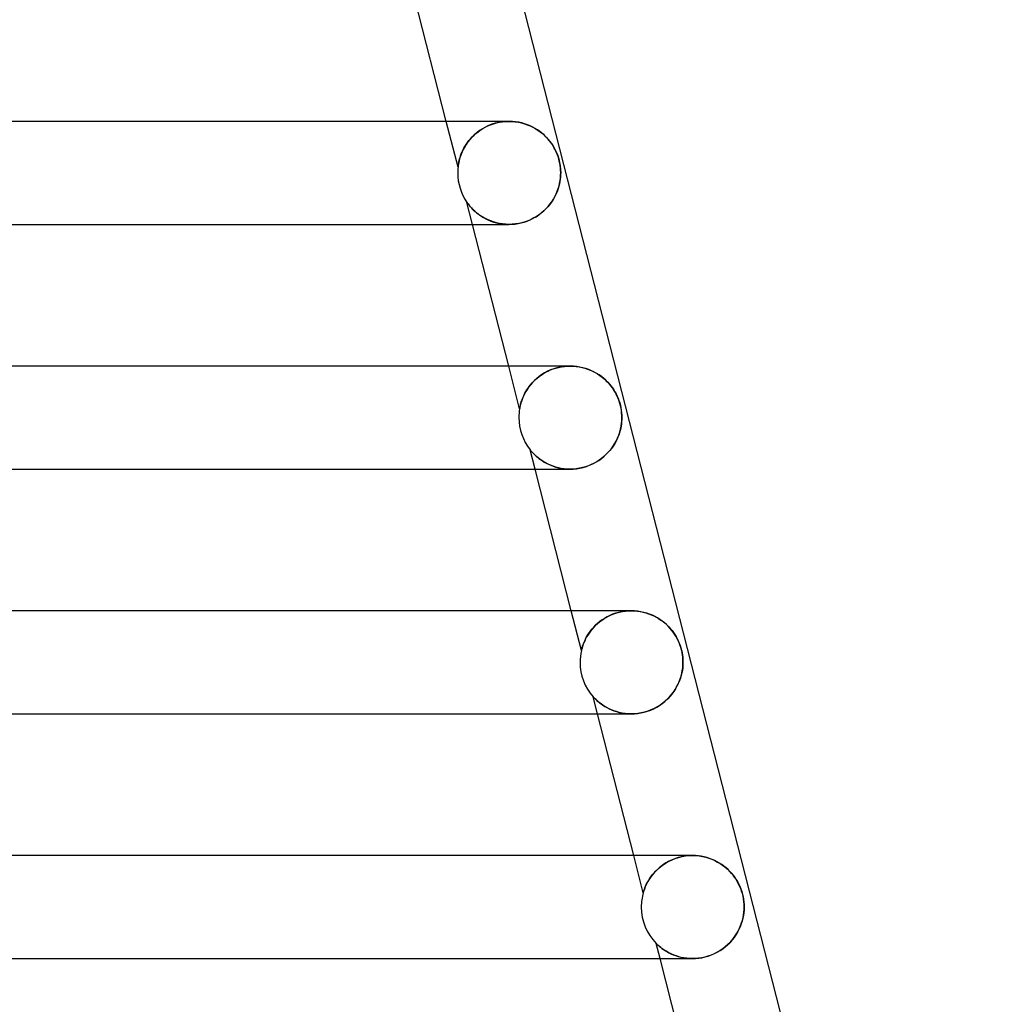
# Model space of a CAD drawing. Header units: millimetres. Extents: x -258 to 258, y -2 to 190.
# Tile 42 of 45: x 176 to 214, y 36 to 74. Entities that reach past the tile are written whole.
import ezdxf

# ---------------------------------------------------------------- set-up
doc = ezdxf.new("R2010")
doc.units = ezdxf.units.MM
doc.layers.add('HIDDEN', color=7, linetype='Continuous')
doc.layers.add('THICK', color=7, linetype='Continuous')

msp = doc.modelspace()

# ---------------------------------------------------------------- linework, layer by layer
at = {"layer": 'HIDDEN'}
for p, q in [((193.387, 68.718), (192.932, 70.5)), ((194.574, 70.337), (194.45, 70.278)), ((194.545, 70.324), (194.652, 70.369)), ((194.702, 70.387), (194.574, 70.337)), ((194.652, 70.369), (194.764, 70.408)), ((194.834, 70.428), (194.702, 70.387)), ((194.764, 70.408), (194.88, 70.44)), ((194.968, 70.46), (194.834, 70.428)), ((194.88, 70.44), (194.998, 70.466)), ((195.103, 70.483), (194.968, 70.46)), ((194.998, 70.466), (195.12, 70.485)), ((195.238, 70.496), (195.103, 70.483)), ((195.12, 70.485), (195.243, 70.496)), ((195.37, 70.5), (195.238, 70.496)), ((195.243, 70.496), (195.366, 70.5)), ((195.365, 70.5), (195.365, 70.5)), ((195.497, 70.496), (195.37, 70.5)), ((195.621, 70.484), (195.497, 70.496)), ((195.742, 70.464), (195.621, 70.484)), ((195.859, 70.438), (195.742, 70.464)), ((195.972, 70.406), (195.859, 70.438)), ((196.082, 70.368), (195.972, 70.406)), ((196.187, 70.325), (196.082, 70.368)), ((194.019, 69.977), (193.929, 69.889)), ((193.937, 69.897), (194.008, 69.967)), ((194.008, 69.967), (194.084, 70.034)), ((194.116, 70.06), (194.019, 69.977)), ((194.084, 70.034), (194.166, 70.099)), ((194.22, 70.139), (194.116, 70.06)), ((194.166, 70.099), (194.252, 70.161)), ((194.332, 70.212), (194.22, 70.139)), ((194.252, 70.161), (194.345, 70.22)), ((194.45, 70.278), (194.332, 70.212)), ((194.345, 70.22), (194.442, 70.274)), ((194.442, 70.274), (194.545, 70.324)), ((196.288, 70.276), (196.187, 70.325)), ((196.384, 70.223), (196.288, 70.276)), ((196.476, 70.166), (196.384, 70.223)), ((196.564, 70.105), (196.476, 70.166)), ((196.647, 70.04), (196.564, 70.105)), ((196.726, 69.971), (196.647, 70.04)), ((196.799, 69.901), (196.726, 69.971)), ((193.705, 69.607), (193.645, 69.51)), ((193.656, 69.528), (193.702, 69.603)), ((193.702, 69.603), (193.754, 69.678)), ((193.772, 69.703), (193.705, 69.607)), ((193.754, 69.678), (193.81, 69.752)), ((193.847, 69.798), (193.772, 69.703)), ((193.81, 69.752), (193.871, 69.825)), ((193.929, 69.889), (193.847, 69.798)), ((193.871, 69.825), (193.937, 69.897)), ((196.866, 69.829), (196.799, 69.901)), ((196.928, 69.756), (196.866, 69.829)), ((196.985, 69.683), (196.928, 69.756)), ((197.037, 69.61), (196.985, 69.683)), ((197.083, 69.537), (197.037, 69.61)), ((193.507, 69.219), (193.475, 69.129)), ((193.488, 69.167), (193.513, 69.235)), ((193.545, 69.314), (193.507, 69.219)), ((193.513, 69.235), (193.542, 69.306)), ((193.542, 69.306), (193.575, 69.379)), ((193.591, 69.411), (193.545, 69.314)), ((193.575, 69.379), (193.613, 69.454)), ((193.645, 69.51), (193.591, 69.411)), ((193.613, 69.454), (193.656, 69.528)), ((197.126, 69.463), (197.083, 69.537)), ((197.166, 69.386), (197.126, 69.463)), ((197.204, 69.305), (197.166, 69.386)), ((197.239, 69.222), (197.204, 69.305)), ((197.27, 69.136), (197.239, 69.222)), ((193.395, 68.783), (193.399, 68.812)), ((193.403, 68.839), (193.396, 68.791)), ((193.399, 68.812), (193.405, 68.846)), ((193.414, 68.898), (193.403, 68.839)), ((193.405, 68.846), (193.412, 68.887)), ((193.412, 68.887), (193.422, 68.934)), ((193.429, 68.967), (193.414, 68.898)), ((193.422, 68.934), (193.434, 68.986)), ((193.449, 69.044), (193.429, 68.967)), ((193.434, 68.986), (193.449, 69.042)), ((193.475, 69.129), (193.449, 69.044)), ((193.449, 69.042), (193.466, 69.103)), ((193.466, 69.103), (193.488, 69.167)), ((197.297, 69.048), (197.27, 69.136)), ((197.32, 68.96), (197.297, 69.048)), ((197.339, 68.872), (197.32, 68.96)), ((197.353, 68.786), (197.339, 68.872)), ((193.389, 68.734), (193.387, 68.722)), ((193.387, 68.721), (193.388, 68.728)), ((193.387, 68.722), (193.387, 68.718)), ((193.387, 68.718), (193.387, 68.721)), ((193.388, 68.728), (193.39, 68.741)), ((193.391, 68.757), (193.389, 68.734)), ((193.39, 68.741), (193.392, 68.759)), ((193.396, 68.791), (193.391, 68.757)), ((193.392, 68.759), (193.395, 68.783)), ((197.364, 68.697), (197.353, 68.786)), ((197.371, 68.602), (197.364, 68.697)), ((197.373, 68.5), (197.371, 68.602)), ((197.371, 68.406), (197.373, 68.5)), ((197.308, 68.002), (197.333, 68.106)), ((197.333, 68.106), (197.351, 68.208)), ((197.351, 68.208), (197.363, 68.308)), ((197.363, 68.308), (197.371, 68.406)), ((197.146, 67.581), (197.196, 67.684)), ((197.196, 67.684), (197.24, 67.789)), ((197.24, 67.789), (197.278, 67.896)), ((197.278, 67.896), (197.308, 68.002)), ((193.737, 67.353), (193.735, 67.356)), ((193.953, 66.5), (193.735, 67.356)), ((193.735, 67.356), (193.74, 67.348)), ((193.743, 67.344), (193.737, 67.353)), ((193.74, 67.348), (193.755, 67.327)), ((193.755, 67.327), (193.743, 67.344)), ((193.772, 67.303), (193.755, 67.327)), ((193.755, 67.327), (193.778, 67.296)), ((193.798, 67.269), (193.772, 67.303)), ((193.778, 67.296), (193.807, 67.258)), ((196.883, 67.195), (196.958, 67.287)), ((196.958, 67.287), (197.027, 67.382)), ((197.027, 67.382), (197.09, 67.48)), ((197.09, 67.48), (197.146, 67.581)), ((193.831, 67.228), (193.798, 67.269)), ((193.807, 67.258), (193.838, 67.22)), ((193.872, 67.18), (193.831, 67.228)), ((193.838, 67.22), (193.87, 67.182)), ((193.87, 67.182), (193.906, 67.141)), ((193.92, 67.127), (193.872, 67.18)), ((193.906, 67.141), (193.948, 67.097)), ((193.975, 67.07), (193.92, 67.127)), ((193.948, 67.097), (193.994, 67.051)), ((194.038, 67.011), (193.975, 67.07)), ((193.994, 67.051), (194.046, 67.003)), ((194.108, 66.951), (194.038, 67.011)), ((194.046, 67.003), (194.103, 66.955)), ((194.103, 66.955), (194.165, 66.905)), ((194.185, 66.89), (194.108, 66.951)), ((194.165, 66.905), (194.233, 66.856)), ((194.269, 66.832), (194.185, 66.89)), ((196.522, 66.868), (196.621, 66.943)), ((196.621, 66.943), (196.714, 67.022)), ((196.714, 67.022), (196.801, 67.106)), ((196.801, 67.106), (196.883, 67.195)), ((194.233, 66.856), (194.305, 66.808)), ((194.358, 66.776), (194.269, 66.832)), ((194.305, 66.808), (194.382, 66.762)), ((194.452, 66.723), (194.358, 66.776)), ((194.382, 66.762), (194.462, 66.718)), ((194.552, 66.675), (194.452, 66.723)), ((194.462, 66.718), (194.547, 66.677)), ((194.547, 66.677), (194.636, 66.639)), ((194.656, 66.632), (194.552, 66.675)), ((194.636, 66.639), (194.729, 66.605)), ((194.764, 66.593), (194.656, 66.632)), ((194.729, 66.605), (194.826, 66.575)), ((194.877, 66.561), (194.764, 66.593)), ((194.826, 66.575), (194.927, 66.549)), ((194.994, 66.535), (194.877, 66.561)), ((194.927, 66.549), (195.031, 66.528)), ((195.114, 66.516), (194.994, 66.535)), ((195.031, 66.528), (195.139, 66.513)), ((195.237, 66.504), (195.114, 66.516)), ((195.139, 66.513), (195.25, 66.503)), ((195.48, 66.503), (195.598, 66.514)), ((195.598, 66.514), (195.718, 66.531)), ((195.718, 66.531), (195.838, 66.557)), ((195.838, 66.557), (195.958, 66.59)), ((195.958, 66.59), (196.077, 66.631)), ((196.077, 66.631), (196.194, 66.68)), ((196.194, 66.68), (196.307, 66.736)), ((196.307, 66.736), (196.417, 66.799)), ((196.417, 66.799), (196.522, 66.868)), ((195.364, 66.5), (195.237, 66.504)), ((195.25, 66.503), (195.364, 66.5)), ((195.364, 66.5), (195.48, 66.503)), ((195.78, 59.346), (195.358, 61)), ((196.862, 60.797), (196.749, 60.736)), ((196.788, 60.758), (196.881, 60.806)), ((196.98, 60.85), (196.862, 60.797)), ((196.881, 60.806), (196.978, 60.849)), ((196.978, 60.849), (197.08, 60.888)), ((197.102, 60.895), (196.98, 60.85)), ((197.08, 60.888), (197.185, 60.921)), ((197.228, 60.933), (197.102, 60.895)), ((197.185, 60.921), (197.293, 60.949)), ((197.356, 60.963), (197.228, 60.933)), ((197.293, 60.949), (197.403, 60.971)), ((197.485, 60.984), (197.356, 60.963)), ((197.403, 60.971), (197.515, 60.987)), ((197.614, 60.996), (197.485, 60.984)), ((197.515, 60.987), (197.629, 60.997)), ((197.742, 61), (197.614, 60.996)), ((197.629, 60.997), (197.743, 61)), ((197.871, 60.996), (197.742, 61)), ((197.997, 60.984), (197.871, 60.996)), ((198.12, 60.964), (197.997, 60.984)), ((198.239, 60.937), (198.12, 60.964)), ((198.355, 60.904), (198.239, 60.937)), ((198.466, 60.864), (198.355, 60.904)), ((198.573, 60.819), (198.466, 60.864)), ((198.676, 60.769), (198.573, 60.819)), ((196.263, 60.344), (196.324, 60.409)), ((196.36, 60.444), (196.279, 60.362)), ((196.324, 60.409), (196.39, 60.473)), ((196.447, 60.524), (196.36, 60.444)), ((196.39, 60.473), (196.461, 60.535)), ((196.541, 60.599), (196.447, 60.524)), ((196.461, 60.535), (196.536, 60.595)), ((196.536, 60.595), (196.615, 60.653)), ((196.642, 60.67), (196.541, 60.599)), ((196.615, 60.653), (196.7, 60.707)), ((196.749, 60.736), (196.642, 60.67)), ((196.7, 60.707), (196.788, 60.758)), ((198.775, 60.714), (198.676, 60.769)), ((198.869, 60.654), (198.775, 60.714)), ((198.959, 60.59), (198.869, 60.654)), ((199.043, 60.521), (198.959, 60.59)), ((199.123, 60.45), (199.043, 60.521)), ((199.197, 60.377), (199.123, 60.45)), ((196.026, 60.019), (195.979, 59.935)), ((195.985, 59.946), (196.02, 60.01)), ((196.02, 60.01), (196.06, 60.076)), ((196.079, 60.105), (196.026, 60.019)), ((196.06, 60.076), (196.104, 60.143)), ((196.138, 60.191), (196.079, 60.105)), ((196.104, 60.143), (196.153, 60.21)), ((196.205, 60.277), (196.138, 60.191)), ((196.153, 60.21), (196.206, 60.277)), ((196.279, 60.362), (196.205, 60.277)), ((196.206, 60.277), (196.263, 60.344)), ((199.265, 60.302), (199.197, 60.377)), ((199.327, 60.226), (199.265, 60.302)), ((199.384, 60.149), (199.327, 60.226)), ((199.436, 60.071), (199.384, 60.149)), ((199.484, 59.992), (199.436, 60.071)), ((195.85, 59.627), (195.83, 59.562)), ((195.843, 59.606), (195.859, 59.655)), ((195.874, 59.699), (195.85, 59.627)), ((195.859, 59.655), (195.878, 59.708)), ((195.904, 59.774), (195.874, 59.699)), ((195.878, 59.708), (195.899, 59.764)), ((195.899, 59.764), (195.924, 59.822)), ((195.939, 59.853), (195.904, 59.774)), ((195.924, 59.822), (195.953, 59.883)), ((195.979, 59.935), (195.939, 59.853)), ((195.953, 59.883), (195.985, 59.946)), ((199.529, 59.909), (199.484, 59.992)), ((199.571, 59.824), (199.529, 59.909)), ((199.608, 59.735), (199.571, 59.824)), ((199.642, 59.643), (199.608, 59.735)), ((199.671, 59.549), (199.642, 59.643)), ((195.78, 59.346), (195.781, 59.35)), ((195.781, 59.35), (195.78, 59.346)), ((195.781, 59.35), (195.783, 59.362)), ((195.783, 59.361), (195.781, 59.35)), ((195.783, 59.362), (195.786, 59.381)), ((195.786, 59.381), (195.783, 59.361)), ((195.792, 59.411), (195.786, 59.381)), ((195.786, 59.381), (195.792, 59.407)), ((195.801, 59.453), (195.792, 59.411)), ((195.792, 59.407), (195.798, 59.438)), ((195.798, 59.438), (195.807, 59.475)), ((195.814, 59.504), (195.801, 59.453)), ((195.807, 59.475), (195.817, 59.516)), ((195.83, 59.562), (195.814, 59.504)), ((195.817, 59.516), (195.829, 59.56)), ((195.829, 59.56), (195.843, 59.606)), ((199.696, 59.454), (199.671, 59.549)), ((199.716, 59.36), (199.696, 59.454)), ((199.73, 59.267), (199.716, 59.36)), ((199.74, 59.176), (199.73, 59.267)), ((199.735, 58.781), (199.745, 58.891)), ((199.746, 59.087), (199.74, 59.176)), ((199.745, 58.891), (199.748, 59)), ((199.748, 59), (199.746, 59.087)), ((199.665, 58.437), (199.696, 58.553)), ((199.696, 58.553), (199.719, 58.668)), ((199.719, 58.668), (199.735, 58.781)), ((199.528, 58.096), (199.581, 58.207)), ((199.581, 58.207), (199.627, 58.321)), ((199.627, 58.321), (199.665, 58.437)), ((196.189, 57.749), (196.187, 57.752)), ((196.379, 57), (196.187, 57.752)), ((196.187, 57.752), (196.191, 57.747)), ((196.196, 57.74), (196.189, 57.749)), ((196.191, 57.747), (196.201, 57.735)), ((196.209, 57.725), (196.196, 57.74)), ((196.201, 57.735), (196.217, 57.715)), ((196.228, 57.702), (196.209, 57.725)), ((196.217, 57.715), (196.24, 57.689)), ((199.246, 57.682), (199.327, 57.78)), ((199.327, 57.78), (199.401, 57.882)), ((199.401, 57.882), (199.468, 57.987)), ((199.468, 57.987), (199.528, 58.096)), ((196.254, 57.672), (196.228, 57.702)), ((196.24, 57.689), (196.267, 57.657)), ((196.289, 57.634), (196.254, 57.672)), ((196.267, 57.657), (196.3, 57.622)), ((196.33, 57.591), (196.289, 57.634)), ((196.3, 57.622), (196.337, 57.584)), ((196.378, 57.544), (196.33, 57.591)), ((196.337, 57.584), (196.377, 57.544)), ((196.377, 57.544), (196.423, 57.502)), ((196.433, 57.494), (196.378, 57.544)), ((196.423, 57.502), (196.474, 57.458)), ((196.494, 57.442), (196.433, 57.494)), ((196.474, 57.458), (196.531, 57.413)), ((196.562, 57.389), (196.494, 57.442)), ((196.531, 57.413), (196.593, 57.367)), ((196.636, 57.337), (196.562, 57.389)), ((196.593, 57.367), (196.661, 57.321)), ((196.715, 57.287), (196.636, 57.337)), ((198.739, 57.267), (198.852, 57.338)), ((198.852, 57.338), (198.96, 57.415)), ((198.96, 57.415), (199.063, 57.499)), ((199.063, 57.499), (199.158, 57.588)), ((199.158, 57.588), (199.246, 57.682)), ((196.661, 57.321), (196.734, 57.275)), ((196.799, 57.238), (196.715, 57.287)), ((196.734, 57.275), (196.813, 57.231)), ((196.888, 57.193), (196.799, 57.238)), ((196.813, 57.231), (196.898, 57.188)), ((196.981, 57.151), (196.888, 57.193)), ((196.898, 57.188), (196.988, 57.149)), ((197.079, 57.114), (196.981, 57.151)), ((196.988, 57.149), (197.083, 57.112)), ((197.181, 57.081), (197.079, 57.114)), ((197.083, 57.112), (197.182, 57.08)), ((197.286, 57.053), (197.181, 57.081)), ((197.182, 57.08), (197.286, 57.053)), ((197.395, 57.03), (197.286, 57.053)), ((197.286, 57.053), (197.393, 57.031)), ((197.393, 57.031), (197.505, 57.014)), ((197.507, 57.014), (197.395, 57.03)), ((197.505, 57.014), (197.62, 57.004)), ((197.623, 57.004), (197.507, 57.014)), ((197.62, 57.004), (197.739, 57)), ((197.741, 57), (197.623, 57.004)), ((197.739, 57), (197.862, 57.004)), ((197.862, 57.004), (197.988, 57.015)), ((197.988, 57.015), (198.116, 57.036)), ((198.116, 57.036), (198.243, 57.064)), ((198.243, 57.064), (198.371, 57.102)), ((198.371, 57.102), (198.497, 57.149)), ((198.497, 57.149), (198.62, 57.204)), ((198.62, 57.204), (198.739, 57.267)), ((198.178, 49.957), (197.784, 51.5)), ((199.045, 51.189), (199.137, 51.244)), ((199.174, 51.264), (199.074, 51.207)), ((199.137, 51.244), (199.234, 51.295)), ((199.28, 51.317), (199.174, 51.264)), ((199.234, 51.295), (199.335, 51.341)), ((199.391, 51.364), (199.28, 51.317)), ((199.335, 51.341), (199.439, 51.382)), ((199.505, 51.405), (199.391, 51.364)), ((199.439, 51.382), (199.548, 51.418)), ((199.624, 51.439), (199.505, 51.405)), ((199.548, 51.418), (199.659, 51.447)), ((199.746, 51.466), (199.624, 51.439)), ((199.659, 51.447), (199.773, 51.471)), ((199.869, 51.485), (199.746, 51.466)), ((199.773, 51.471), (199.888, 51.487)), ((199.993, 51.496), (199.869, 51.485)), ((199.888, 51.487), (200.004, 51.497)), ((200.117, 51.5), (199.993, 51.496)), ((200.004, 51.497), (200.119, 51.5)), ((200.241, 51.496), (200.117, 51.5)), ((200.364, 51.484), (200.241, 51.496)), ((200.485, 51.466), (200.364, 51.484)), ((200.602, 51.44), (200.485, 51.466)), ((200.716, 51.408), (200.602, 51.44)), ((200.827, 51.37), (200.716, 51.408)), ((200.934, 51.326), (200.827, 51.37)), ((201.037, 51.276), (200.934, 51.326)), ((201.135, 51.223), (201.037, 51.276)), ((201.227, 51.165), (201.135, 51.223)), ((198.657, 50.865), (198.591, 50.79)), ((198.599, 50.799), (198.661, 50.869)), ((198.729, 50.939), (198.657, 50.865)), ((198.661, 50.869), (198.728, 50.937)), ((198.728, 50.937), (198.8, 51.004)), ((198.807, 51.01), (198.729, 50.939)), ((198.8, 51.004), (198.876, 51.068)), ((198.89, 51.079), (198.807, 51.01)), ((198.876, 51.068), (198.958, 51.13)), ((198.979, 51.145), (198.89, 51.079)), ((198.958, 51.13), (199.045, 51.189)), ((199.074, 51.207), (198.979, 51.145)), ((201.315, 51.103), (201.227, 51.165)), ((201.398, 51.038), (201.315, 51.103)), ((201.476, 50.971), (201.398, 51.038)), ((201.549, 50.9), (201.476, 50.971)), ((201.617, 50.828), (201.549, 50.9)), ((198.334, 50.394), (198.367, 50.458)), ((198.381, 50.484), (198.341, 50.409)), ((198.367, 50.458), (198.404, 50.524)), ((198.425, 50.56), (198.381, 50.484)), ((198.404, 50.524), (198.445, 50.591)), ((198.475, 50.636), (198.425, 50.56)), ((198.445, 50.591), (198.492, 50.66)), ((198.53, 50.713), (198.475, 50.636)), ((198.492, 50.66), (198.543, 50.729)), ((198.591, 50.79), (198.53, 50.713)), ((198.543, 50.729), (198.599, 50.799)), ((201.68, 50.753), (201.617, 50.828)), ((201.739, 50.677), (201.68, 50.753)), ((201.793, 50.598), (201.739, 50.677)), ((201.844, 50.518), (201.793, 50.598)), ((201.889, 50.437), (201.844, 50.518)), ((198.199, 50.041), (198.21, 50.079)), ((198.215, 50.095), (198.202, 50.051)), ((198.21, 50.079), (198.223, 50.122)), ((198.232, 50.147), (198.215, 50.095)), ((198.223, 50.122), (198.239, 50.17)), ((198.252, 50.206), (198.232, 50.147)), ((198.239, 50.17), (198.258, 50.221)), ((198.277, 50.269), (198.252, 50.206)), ((198.258, 50.221), (198.28, 50.276)), ((198.307, 50.337), (198.277, 50.269)), ((198.28, 50.276), (198.305, 50.333)), ((198.305, 50.333), (198.334, 50.394)), ((198.341, 50.409), (198.307, 50.337)), ((201.932, 50.352), (201.889, 50.437)), ((201.971, 50.264), (201.932, 50.352)), ((202.006, 50.173), (201.971, 50.264)), ((202.037, 50.078), (202.006, 50.173)), ((202.064, 49.982), (202.037, 50.078)), ((198.178, 49.957), (198.179, 49.96)), ((198.179, 49.96), (198.178, 49.957)), ((198.181, 49.97), (198.179, 49.96)), ((198.179, 49.96), (198.181, 49.969)), ((198.185, 49.988), (198.181, 49.97)), ((198.181, 49.969), (198.185, 49.986)), ((198.192, 50.014), (198.185, 49.988)), ((198.185, 49.986), (198.191, 50.01)), ((198.191, 50.01), (198.199, 50.041)), ((198.202, 50.051), (198.192, 50.014)), ((202.086, 49.884), (202.064, 49.982)), ((202.102, 49.786), (202.086, 49.884)), ((202.114, 49.689), (202.102, 49.786)), ((202.12, 49.594), (202.114, 49.689)), ((202.111, 49.291), (202.119, 49.396)), ((202.119, 49.396), (202.122, 49.5)), ((202.122, 49.5), (202.12, 49.594)), ((202.015, 48.861), (202.049, 48.969)), ((202.049, 48.969), (202.076, 49.077)), ((202.076, 49.077), (202.096, 49.184)), ((202.096, 49.184), (202.111, 49.291)), ((201.816, 48.442), (201.875, 48.544)), ((201.875, 48.544), (201.929, 48.647)), ((201.929, 48.647), (201.975, 48.753)), ((201.975, 48.753), (202.015, 48.861)), ((198.639, 48.162), (198.636, 48.165)), ((198.805, 47.5), (198.636, 48.165)), ((198.636, 48.165), (198.638, 48.162)), ((198.638, 48.162), (198.647, 48.153)), ((198.648, 48.152), (198.639, 48.162)), ((201.597, 48.155), (201.677, 48.248)), ((201.677, 48.248), (201.75, 48.343)), ((201.75, 48.343), (201.816, 48.442)), ((198.647, 48.153), (198.661, 48.137)), ((198.663, 48.135), (198.648, 48.152)), ((198.661, 48.137), (198.681, 48.115)), ((198.684, 48.112), (198.663, 48.135)), ((198.681, 48.115), (198.708, 48.088)), ((198.712, 48.084), (198.684, 48.112)), ((198.708, 48.088), (198.742, 48.055)), ((198.746, 48.051), (198.712, 48.084)), ((198.742, 48.055), (198.782, 48.017)), ((198.786, 48.013), (198.746, 48.051)), ((198.782, 48.017), (198.83, 47.975)), ((198.833, 47.972), (198.786, 48.013)), ((198.83, 47.975), (198.884, 47.931)), ((198.886, 47.929), (198.833, 47.972)), ((198.884, 47.931), (198.944, 47.884)), ((198.946, 47.883), (198.886, 47.929)), ((198.944, 47.884), (199.012, 47.837)), ((199.012, 47.836), (198.946, 47.883)), ((199.012, 47.837), (199.086, 47.789)), ((199.085, 47.79), (199.012, 47.836)), ((199.165, 47.744), (199.085, 47.79)), ((199.086, 47.789), (199.167, 47.743)), ((201.104, 47.762), (201.215, 47.829)), ((201.215, 47.829), (201.32, 47.903)), ((201.32, 47.903), (201.419, 47.982)), ((201.419, 47.982), (201.511, 48.067)), ((201.511, 48.067), (201.597, 48.155)), ((199.251, 47.699), (199.165, 47.744)), ((199.167, 47.743), (199.253, 47.698)), ((199.342, 47.657), (199.251, 47.699)), ((199.253, 47.698), (199.345, 47.656)), ((199.439, 47.619), (199.342, 47.657)), ((199.345, 47.656), (199.442, 47.619)), ((199.541, 47.585), (199.439, 47.619)), ((199.442, 47.619), (199.543, 47.585)), ((199.648, 47.556), (199.541, 47.585)), ((199.543, 47.585), (199.649, 47.556)), ((199.759, 47.532), (199.648, 47.556)), ((199.649, 47.556), (199.76, 47.532)), ((199.874, 47.515), (199.759, 47.532)), ((199.76, 47.532), (199.875, 47.515)), ((199.993, 47.504), (199.874, 47.515)), ((199.875, 47.515), (199.993, 47.504)), ((200.114, 47.5), (199.993, 47.504)), ((199.993, 47.504), (200.114, 47.5)), ((200.114, 47.5), (200.238, 47.504)), ((200.238, 47.504), (200.364, 47.516)), ((200.364, 47.516), (200.491, 47.536)), ((200.491, 47.536), (200.618, 47.564)), ((200.618, 47.564), (200.744, 47.602)), ((200.744, 47.602), (200.868, 47.647)), ((200.868, 47.647), (200.988, 47.701)), ((200.988, 47.701), (201.104, 47.762)), ((200.579, 40.556), (200.21, 42)), ((201.363, 41.65), (201.468, 41.718)), ((201.46, 41.713), (201.376, 41.66)), ((201.548, 41.763), (201.46, 41.713)), ((201.468, 41.718), (201.581, 41.781)), ((201.64, 41.81), (201.548, 41.763)), ((201.581, 41.781), (201.7, 41.837)), ((201.736, 41.852), (201.64, 41.81)), ((201.7, 41.837), (201.824, 41.886)), ((201.836, 41.89), (201.736, 41.852)), ((201.824, 41.886), (201.953, 41.926)), ((201.94, 41.923), (201.836, 41.89)), ((202.047, 41.95), (201.94, 41.923)), ((201.953, 41.926), (202.085, 41.959)), ((202.156, 41.972), (202.047, 41.95)), ((202.085, 41.959), (202.22, 41.982)), ((202.268, 41.988), (202.156, 41.972)), ((202.22, 41.982), (202.355, 41.995)), ((202.38, 41.997), (202.268, 41.988)), ((202.355, 41.995), (202.49, 42)), ((202.493, 42), (202.38, 41.997)), ((202.607, 41.997), (202.493, 42)), ((202.72, 41.987), (202.607, 41.997)), ((202.831, 41.971), (202.72, 41.987)), ((202.94, 41.949), (202.831, 41.971)), ((203.048, 41.921), (202.94, 41.949)), ((203.152, 41.888), (203.048, 41.921)), ((203.254, 41.849), (203.152, 41.888)), ((203.353, 41.806), (203.254, 41.849)), ((203.448, 41.757), (203.353, 41.806)), ((203.54, 41.704), (203.448, 41.757)), ((203.629, 41.647), (203.54, 41.704)), ((200.973, 41.298), (200.922, 41.235)), ((200.942, 41.259), (201.011, 41.341)), ((201.029, 41.361), (200.973, 41.298)), ((201.011, 41.341), (201.088, 41.422)), ((201.089, 41.423), (201.029, 41.361)), ((201.088, 41.422), (201.172, 41.501)), ((201.154, 41.485), (201.089, 41.423)), ((201.224, 41.545), (201.154, 41.485)), ((201.172, 41.501), (201.264, 41.578)), ((201.298, 41.604), (201.224, 41.545)), ((201.264, 41.578), (201.363, 41.65)), ((201.376, 41.66), (201.298, 41.604)), ((203.714, 41.585), (203.629, 41.647)), ((203.795, 41.52), (203.714, 41.585)), ((203.871, 41.452), (203.795, 41.52)), ((203.942, 41.381), (203.871, 41.452)), ((204.009, 41.308), (203.942, 41.381)), ((204.071, 41.233), (204.009, 41.308)), ((200.699, 40.873), (200.735, 40.944)), ((200.731, 40.937), (200.704, 40.884)), ((200.761, 40.993), (200.731, 40.937)), ((200.735, 40.944), (200.777, 41.02)), ((200.796, 41.051), (200.761, 40.993)), ((200.777, 41.02), (200.825, 41.098)), ((200.834, 41.111), (200.796, 41.051)), ((200.825, 41.098), (200.88, 41.178)), ((200.876, 41.173), (200.834, 41.111)), ((200.922, 41.235), (200.876, 41.173)), ((200.88, 41.178), (200.942, 41.259)), ((204.129, 41.156), (204.071, 41.233)), ((204.182, 41.077), (204.129, 41.156)), ((204.232, 40.994), (204.182, 41.077)), ((204.28, 40.907), (204.232, 40.994)), ((204.323, 40.816), (204.28, 40.907)), ((200.582, 40.567), (200.579, 40.558)), ((200.579, 40.556), (200.58, 40.558)), ((200.579, 40.558), (200.579, 40.556)), ((200.58, 40.558), (200.582, 40.567)), ((200.582, 40.567), (200.586, 40.582)), ((200.586, 40.58), (200.582, 40.567)), ((200.586, 40.582), (200.594, 40.607)), ((200.592, 40.601), (200.586, 40.58)), ((200.601, 40.627), (200.592, 40.601)), ((200.594, 40.607), (200.606, 40.643)), ((200.611, 40.66), (200.601, 40.627)), ((200.606, 40.643), (200.622, 40.689)), ((200.625, 40.697), (200.611, 40.66)), ((200.622, 40.689), (200.643, 40.744)), ((200.64, 40.738), (200.625, 40.697)), ((200.659, 40.784), (200.64, 40.738)), ((200.643, 40.744), (200.668, 40.806)), ((200.68, 40.832), (200.659, 40.784)), ((200.668, 40.806), (200.699, 40.873)), ((200.704, 40.884), (200.68, 40.832)), ((204.363, 40.721), (204.323, 40.816)), ((204.398, 40.623), (204.363, 40.721)), ((204.428, 40.521), (204.398, 40.623)), ((204.453, 40.418), (204.428, 40.521)), ((204.473, 40.313), (204.453, 40.418)), ((204.487, 40.207), (204.473, 40.313)), ((204.494, 40.103), (204.487, 40.207)), ((204.472, 39.692), (204.486, 39.795)), ((204.486, 39.795), (204.494, 39.898)), ((204.497, 40), (204.494, 40.103)), ((204.494, 39.898), (204.497, 40)), ((204.36, 39.279), (204.397, 39.381)), ((204.397, 39.381), (204.428, 39.485)), ((204.428, 39.485), (204.453, 39.588)), ((204.453, 39.588), (204.472, 39.692)), ((204.214, 38.981), (204.269, 39.078)), ((204.269, 39.078), (204.317, 39.178)), ((204.317, 39.178), (204.36, 39.279)), ((203.852, 38.534), (203.936, 38.617)), ((203.936, 38.617), (204.015, 38.704)), ((204.015, 38.704), (204.087, 38.793)), ((204.087, 38.793), (204.154, 38.886)), ((204.154, 38.886), (204.214, 38.981)), ((201.083, 38.589), (201.081, 38.591)), ((201.232, 38), (201.081, 38.591)), ((201.081, 38.591), (201.082, 38.589)), ((201.082, 38.589), (201.087, 38.584)), ((201.09, 38.581), (201.083, 38.589)), ((201.087, 38.584), (201.097, 38.574)), ((201.103, 38.568), (201.09, 38.581)), ((201.097, 38.574), (201.113, 38.559)), ((201.122, 38.55), (201.103, 38.568)), ((201.113, 38.559), (201.136, 38.537)), ((201.148, 38.526), (201.122, 38.55)), ((201.136, 38.537), (201.167, 38.508)), ((201.179, 38.498), (201.148, 38.526)), ((201.167, 38.508), (201.206, 38.474)), ((201.216, 38.466), (201.179, 38.498)), ((201.206, 38.474), (201.251, 38.437)), ((201.258, 38.432), (201.216, 38.466)), ((201.251, 38.437), (201.303, 38.397)), ((201.305, 38.395), (201.258, 38.432)), ((201.303, 38.397), (201.36, 38.355)), ((201.357, 38.357), (201.305, 38.395)), ((201.414, 38.319), (201.357, 38.357)), ((201.36, 38.355), (201.424, 38.313)), ((201.476, 38.281), (201.414, 38.319)), ((201.424, 38.313), (201.494, 38.27)), ((201.543, 38.242), (201.476, 38.281)), ((201.494, 38.27), (201.569, 38.228)), ((201.616, 38.204), (201.543, 38.242)), ((201.569, 38.228), (201.651, 38.187)), ((203.342, 38.191), (203.455, 38.248)), ((203.455, 38.248), (203.562, 38.311)), ((203.562, 38.311), (203.665, 38.381)), ((203.665, 38.381), (203.761, 38.455)), ((203.761, 38.455), (203.852, 38.534)), ((201.694, 38.168), (201.616, 38.204)), ((201.651, 38.187), (201.739, 38.149)), ((201.778, 38.133), (201.694, 38.168)), ((201.739, 38.149), (201.832, 38.113)), ((201.866, 38.101), (201.778, 38.133)), ((201.832, 38.113), (201.931, 38.081)), ((201.96, 38.073), (201.866, 38.101)), ((201.931, 38.081), (202.035, 38.053)), ((202.058, 38.048), (201.96, 38.073)), ((202.035, 38.053), (202.143, 38.031)), ((202.16, 38.028), (202.058, 38.048)), ((202.143, 38.031), (202.256, 38.014)), ((202.266, 38.013), (202.16, 38.028)), ((202.256, 38.014), (202.371, 38.004)), ((202.376, 38.003), (202.266, 38.013)), ((202.371, 38.004), (202.49, 38)), ((202.489, 38), (202.376, 38.003)), ((202.49, 38), (202.612, 38.004)), ((202.612, 38.004), (202.736, 38.015)), ((202.736, 38.015), (202.859, 38.034)), ((202.859, 38.034), (202.983, 38.062)), ((202.983, 38.062), (203.106, 38.097)), ((203.106, 38.097), (203.225, 38.14)), ((203.225, 38.14), (203.342, 38.191))]:
    msp.add_line(p, q, dxfattribs=at)
for centre, start, end in [((195.375, 68.5), 173.7466, 180), ((195.375, 68.5), 180, 214.9048), ((197.75, 59), 170.0315, 180), ((197.75, 59), 180, 218.62), ((200.125, 49.5), 166.7873, 180), ((200.125, 49.5), 180, 221.8642), ((202.5, 40), 163.8629, 180), ((202.5, 40), 180, 224.7887)]:
    msp.add_arc(centre, 2, start, end, dxfattribs=at)
at = {"layer": 'THICK'}
for p, q in [((190.239, 97.211), (214.056, 3.947)), ((192.932, 70.5), (191.527, 76)), ((195.365, 70.5), (1.968, 70.5)), ((195.366, 70.5), (195.49, 70.496)), ((195.49, 70.496), (195.612, 70.485)), ((195.612, 70.485), (195.732, 70.466)), ((195.732, 70.466), (195.85, 70.441)), ((195.85, 70.441), (195.964, 70.409)), ((195.964, 70.409), (196.075, 70.37)), ((196.075, 70.37), (196.183, 70.326)), ((196.183, 70.326), (196.287, 70.276)), ((196.287, 70.276), (196.387, 70.221)), ((196.387, 70.221), (196.483, 70.161)), ((196.483, 70.161), (196.575, 70.096)), ((196.575, 70.096), (196.663, 70.027)), ((196.663, 70.027), (196.745, 69.953)), ((196.745, 69.953), (196.822, 69.877)), ((196.822, 69.877), (196.893, 69.799)), ((196.893, 69.799), (196.957, 69.719)), ((196.957, 69.719), (197.017, 69.639)), ((197.017, 69.639), (197.07, 69.558)), ((197.07, 69.558), (197.118, 69.477)), ((197.118, 69.477), (197.164, 69.39)), ((197.164, 69.39), (197.212, 69.287)), ((197.212, 69.287), (197.258, 69.17)), ((197.258, 69.17), (197.299, 69.042)), ((197.299, 69.042), (197.332, 68.907)), ((197.332, 68.907), (197.355, 68.77)), ((197.355, 68.77), (197.369, 68.633)), ((197.371, 68.419), (197.366, 68.337)), ((197.369, 68.633), (197.373, 68.5)), ((197.373, 68.5), (197.371, 68.419)), ((197.326, 68.076), (197.304, 67.986)), ((197.344, 68.165), (197.326, 68.076)), ((197.357, 68.252), (197.344, 68.165)), ((197.366, 68.337), (197.357, 68.252)), ((197.207, 67.708), (197.164, 67.616)), ((197.244, 67.8), (197.207, 67.708)), ((197.277, 67.893), (197.244, 67.8)), ((197.304, 67.986), (197.277, 67.893)), ((197.004, 67.349), (196.94, 67.264)), ((197.063, 67.437), (197.004, 67.349)), ((197.116, 67.526), (197.063, 67.437)), ((197.164, 67.616), (197.116, 67.526)), ((196.627, 66.947), (196.534, 66.877)), ((196.714, 67.022), (196.627, 66.947)), ((196.795, 67.1), (196.714, 67.022)), ((196.87, 67.18), (196.795, 67.1)), ((196.94, 67.264), (196.87, 67.18)), ((195.616, 66.516), (195.49, 66.504)), ((195.743, 66.536), (195.616, 66.516)), ((195.867, 66.564), (195.743, 66.536)), ((195.989, 66.6), (195.867, 66.564)), ((196.108, 66.643), (195.989, 66.6)), ((196.222, 66.693), (196.108, 66.643)), ((196.332, 66.749), (196.222, 66.693)), ((196.436, 66.811), (196.332, 66.749)), ((196.534, 66.877), (196.436, 66.811)), ((2, 66.5), (195.366, 66.5)), ((195.358, 61), (193.953, 66.5)), ((195.49, 66.504), (195.364, 66.5)), ((197.74, 61), (1.976, 61)), ((197.743, 61), (197.86, 60.996)), ((197.86, 60.996), (197.975, 60.986)), ((197.975, 60.986), (198.089, 60.969)), ((198.089, 60.969), (198.201, 60.946)), ((198.201, 60.946), (198.31, 60.917)), ((198.31, 60.917), (198.417, 60.883)), ((198.417, 60.883), (198.52, 60.843)), ((198.52, 60.843), (198.62, 60.797)), ((198.62, 60.797), (198.717, 60.747)), ((198.717, 60.747), (198.808, 60.693)), ((198.808, 60.693), (198.896, 60.635)), ((198.896, 60.635), (198.978, 60.574)), ((198.978, 60.574), (199.056, 60.51)), ((199.056, 60.51), (199.13, 60.444)), ((199.13, 60.444), (199.199, 60.375)), ((199.199, 60.375), (199.263, 60.304)), ((199.263, 60.304), (199.324, 60.23)), ((199.324, 60.23), (199.38, 60.155)), ((199.38, 60.155), (199.432, 60.077)), ((199.432, 60.077), (199.481, 59.998)), ((199.481, 59.998), (199.525, 59.917)), ((199.525, 59.917), (199.565, 59.836)), ((199.565, 59.836), (199.601, 59.752)), ((199.601, 59.752), (199.634, 59.665)), ((199.634, 59.665), (199.664, 59.574)), ((199.664, 59.574), (199.69, 59.48)), ((199.69, 59.48), (199.711, 59.384)), ((199.711, 59.384), (199.728, 59.287)), ((199.728, 59.287), (199.739, 59.19)), ((199.739, 59.19), (199.746, 59.094)), ((199.746, 58.919), (199.741, 58.838)), ((199.746, 59.094), (199.748, 59)), ((199.748, 59), (199.746, 58.919)), ((199.682, 58.498), (199.657, 58.41)), ((199.703, 58.584), (199.682, 58.498)), ((199.719, 58.67), (199.703, 58.584)), ((199.732, 58.754), (199.719, 58.67)), ((199.741, 58.838), (199.732, 58.754)), ((199.553, 58.146), (199.509, 58.059)), ((199.593, 58.234), (199.553, 58.146)), ((199.627, 58.322), (199.593, 58.234)), ((199.657, 58.41), (199.627, 58.322)), ((199.279, 57.72), (199.208, 57.64)), ((199.345, 57.803), (199.279, 57.72)), ((199.405, 57.887), (199.345, 57.803)), ((199.46, 57.972), (199.405, 57.887)), ((199.509, 58.059), (199.46, 57.972)), ((198.871, 57.35), (198.773, 57.287)), ((198.963, 57.417), (198.871, 57.35)), ((199.05, 57.488), (198.963, 57.417)), ((199.132, 57.562), (199.05, 57.488)), ((199.208, 57.64), (199.132, 57.562)), ((2, 57), (197.741, 57)), ((197.784, 51.5), (196.379, 57)), ((197.86, 57.004), (197.741, 57)), ((197.98, 57.014), (197.86, 57.004)), ((198.1, 57.033), (197.98, 57.014)), ((198.219, 57.058), (198.1, 57.033)), ((198.337, 57.091), (198.219, 57.058)), ((198.452, 57.131), (198.337, 57.091)), ((198.563, 57.177), (198.452, 57.131)), ((198.67, 57.229), (198.563, 57.177)), ((198.773, 57.287), (198.67, 57.229)), ((200.115, 51.5), (1.983, 51.5)), ((200.119, 51.5), (200.236, 51.496)), ((200.236, 51.496), (200.351, 51.486)), ((200.351, 51.486), (200.464, 51.469)), ((200.464, 51.469), (200.575, 51.447)), ((200.575, 51.447), (200.683, 51.418)), ((200.683, 51.418), (200.788, 51.384)), ((200.788, 51.384), (200.89, 51.345)), ((200.89, 51.345), (200.989, 51.3)), ((200.989, 51.3), (201.084, 51.251)), ((201.084, 51.251), (201.176, 51.198)), ((201.176, 51.198), (201.263, 51.14)), ((201.263, 51.14), (201.347, 51.079)), ((201.347, 51.079), (201.427, 51.014)), ((201.427, 51.014), (201.502, 50.946)), ((201.502, 50.946), (201.572, 50.876)), ((201.572, 50.876), (201.638, 50.803)), ((201.638, 50.803), (201.699, 50.729)), ((201.699, 50.729), (201.755, 50.654)), ((201.755, 50.654), (201.807, 50.577)), ((201.807, 50.577), (201.855, 50.5)), ((201.855, 50.5), (201.898, 50.42)), ((201.898, 50.42), (201.939, 50.336)), ((201.939, 50.336), (201.977, 50.249)), ((201.977, 50.249), (202.011, 50.159)), ((202.011, 50.159), (202.041, 50.067)), ((202.041, 50.067), (202.066, 49.972)), ((202.066, 49.972), (202.087, 49.876)), ((202.087, 49.876), (202.103, 49.78)), ((202.103, 49.78), (202.114, 49.685)), ((202.119, 49.394), (202.111, 49.289)), ((202.114, 49.685), (202.12, 49.592)), ((202.122, 49.5), (202.119, 49.394)), ((202.12, 49.592), (202.122, 49.5)), ((202.053, 48.983), (202.022, 48.88)), ((202.078, 49.086), (202.053, 48.983)), ((202.097, 49.187), (202.078, 49.086)), ((202.111, 49.289), (202.097, 49.187)), ((201.889, 48.569), (201.831, 48.466)), ((201.94, 48.672), (201.889, 48.569)), ((201.984, 48.776), (201.94, 48.672)), ((202.022, 48.88), (201.984, 48.776)), ((201.614, 48.173), (201.528, 48.083)), ((201.693, 48.268), (201.614, 48.173)), ((201.765, 48.366), (201.693, 48.268)), ((201.831, 48.466), (201.765, 48.366)), ((201.23, 47.839), (201.118, 47.77)), ((201.335, 47.915), (201.23, 47.839)), ((201.435, 47.996), (201.335, 47.915)), ((201.528, 48.083), (201.435, 47.996)), ((2, 47.5), (200.116, 47.5)), ((200.21, 42), (198.805, 47.5)), ((200.24, 47.504), (200.114, 47.5)), ((200.368, 47.516), (200.24, 47.504)), ((200.498, 47.537), (200.368, 47.516)), ((200.626, 47.566), (200.498, 47.537)), ((200.754, 47.605), (200.626, 47.566)), ((200.879, 47.652), (200.754, 47.605)), ((201.001, 47.707), (200.879, 47.652)), ((201.118, 47.77), (201.001, 47.707)), ((202.49, 42), (1.989, 42)), ((202.49, 42), (202.624, 41.996)), ((202.624, 41.996), (202.755, 41.982)), ((202.755, 41.982), (202.883, 41.961)), ((202.883, 41.961), (203.008, 41.932)), ((203.008, 41.932), (203.128, 41.896)), ((203.128, 41.896), (203.245, 41.853)), ((203.245, 41.853), (203.357, 41.804)), ((203.357, 41.804), (203.464, 41.748)), ((203.464, 41.748), (203.566, 41.688)), ((203.566, 41.688), (203.662, 41.624)), ((203.662, 41.624), (203.752, 41.555)), ((203.752, 41.555), (203.837, 41.483)), ((203.837, 41.483), (203.915, 41.409)), ((203.915, 41.409), (203.988, 41.331)), ((203.988, 41.331), (204.056, 41.251)), ((204.056, 41.251), (204.12, 41.168)), ((204.12, 41.168), (204.179, 41.082)), ((204.179, 41.082), (204.233, 40.992)), ((204.233, 40.992), (204.283, 40.9)), ((204.283, 40.9), (204.328, 40.805)), ((204.328, 40.805), (204.368, 40.708)), ((204.368, 40.708), (204.403, 40.608)), ((204.403, 40.608), (204.432, 40.506)), ((204.432, 40.506), (204.456, 40.403)), ((204.456, 40.403), (204.475, 40.301)), ((204.475, 40.301), (204.487, 40.199)), ((204.487, 40.199), (204.495, 40.099)), ((204.484, 39.781), (204.469, 39.673)), ((204.494, 39.89), (204.484, 39.781)), ((204.497, 40), (204.494, 39.89)), ((204.495, 40.099), (204.497, 40)), ((204.419, 39.454), (204.384, 39.344)), ((204.448, 39.564), (204.419, 39.454)), ((204.469, 39.673), (204.448, 39.564)), ((204.238, 39.022), (204.176, 38.919)), ((204.294, 39.127), (204.238, 39.022)), ((204.342, 39.235), (204.294, 39.127)), ((204.384, 39.344), (204.342, 39.235)), ((203.949, 38.63), (203.861, 38.542)), ((204.031, 38.723), (203.949, 38.63)), ((204.107, 38.819), (204.031, 38.723)), ((204.176, 38.919), (204.107, 38.819)), ((203.448, 38.244), (203.333, 38.186)), ((203.56, 38.31), (203.448, 38.244)), ((203.666, 38.382), (203.56, 38.31)), ((203.766, 38.459), (203.666, 38.382)), ((203.861, 38.542), (203.766, 38.459)), ((2, 38), (202.492, 38)), ((202.636, 32.5), (201.232, 38)), ((202.607, 38.003), (202.489, 38)), ((202.727, 38.014), (202.607, 38.003)), ((202.849, 38.032), (202.727, 38.014)), ((202.971, 38.059), (202.849, 38.032)), ((203.093, 38.093), (202.971, 38.059)), ((203.214, 38.136), (203.093, 38.093)), ((203.333, 38.186), (203.214, 38.136))]:
    msp.add_line(p, q, dxfattribs=at)

doc.saveas('drawing.dxf')
